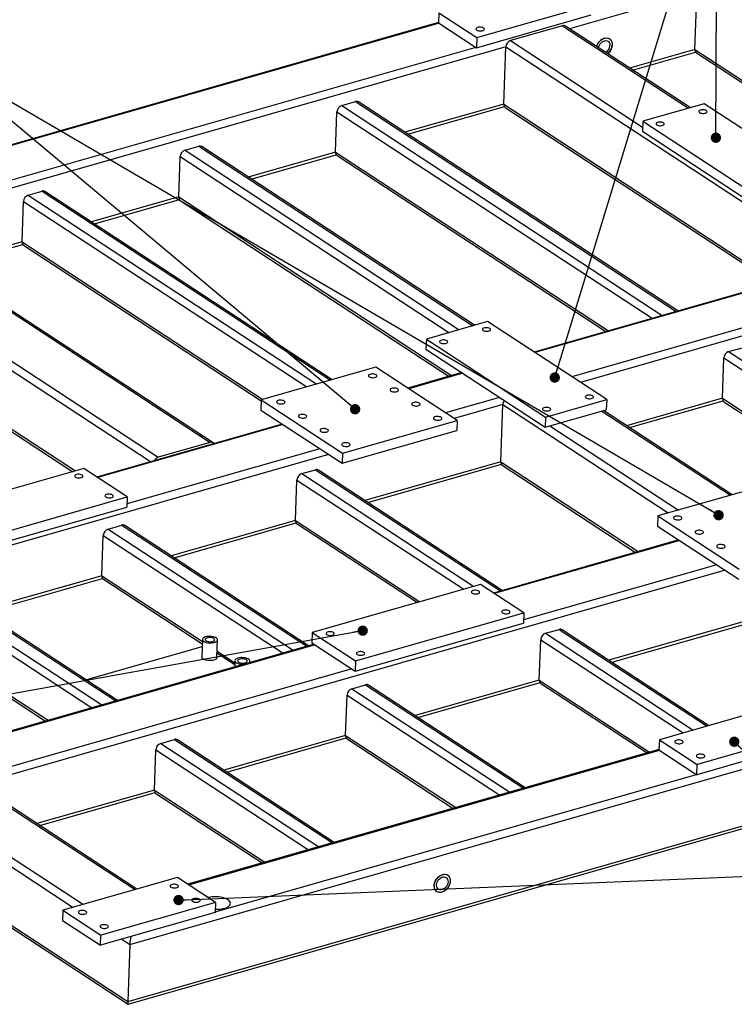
# Model space of a CAD drawing. Header units: millimetres. Extents: x 0 to 841, y 0 to 594.
# Tile 4 of 23: x 136 to 205, y 77 to 172. Entities that reach past the tile are written whole.
import ezdxf

# ---------------------------------------------------------------- set-up
doc = ezdxf.new("R2010")
doc.units = ezdxf.units.MM
doc.layers.add('NOTES', color=6, linetype='Continuous')
doc.layers.add('TRAIT-FORT', color=4, linetype='Continuous', lineweight=25)
doc.dimstyles.new('SLDDIMSTYLE7', dxfattribs={"dimtxt": 0.18, "dimasz": 1, "dimexe": 0, "dimexo": 0.0625, "dimgap": 0, "dimtad": 0, "dimtih": 1, "dimtoh": 1, "dimdec": 0, "dimrnd": 1e-09, "dimzin": 0, "dimdsep": 46, "dimtxsty": 'Standard', "dimblk1": 'DOT', "dimblk2": 'DOT', "dimsah": 1, "dimcen": 0.09, "dimadec": 0, "dimazin": 0, "dimtfac": 1, "dimtdec": 0, "dimtofl": 0, "dimtmove": 0, "dimatfit": 3, "dimldrblk": 'DOT', "dimfxl": 1, "dimfrac": 2, "dimtolj": 1, "dimtzin": 0, "dimarcsym": 0})

# ---------------------------------------------------------------- blocks, each defined once
blk = doc.blocks.new('_Dot')
at = {"color": 0, "linetype": 'ByBlock', "lineweight": -2}
blk.add_line((-0.5, 0), (-1, 0), dxfattribs=at)
at = {"color": 0, "linetype": 'ByBlock', "const_width": 0.5}
blk.add_lwpolyline([(-0.25, 0, 1), (0.25, 0, 1)], format="xyb", close=True, dxfattribs=at)

msp = doc.modelspace()

# ---------------------------------------------------------------- linework, layer by layer
at = {"layer": 'TRAIT-FORT', "lineweight": 25}
for p, q in [((201.84, 174.763), (189.485, 171.233)), ((201.643, 169.225), (201.84, 174.763)), ((176.823, 172.771), (176.788, 171.793)), ((176.823, 172.771), (180.5, 170.364)), ((180.5, 170.364), (191.621, 173.541)), ((176.789, 171.828), (122.212, 156.234)), ((176.841, 171.759), (122.301, 156.175)), ((176.788, 171.793), (180.465, 169.387)), ((180.465, 169.387), (191.586, 172.564)), ((188.809, 171.524), (183.768, 170.083)), ((188.809, 171.524), (201.018, 163.533)), ((201.18, 163.579), (189.091, 171.491)), ((180.5, 170.364), (180.465, 169.387)), ((183.768, 170.083), (196.575, 161.701)), ((183.306, 169.467), (122.76, 152.168)), ((180.413, 169.421), (124.863, 153.549)), ((183.109, 163.929), (183.306, 169.467)), ((183.306, 169.467), (215.587, 148.34)), ((201.643, 169.225), (195.316, 167.417)), ((195.604, 167.228), (201.71, 168.973)), ((201.643, 169.225), (228.094, 151.913)), ((201.79, 168.896), (213.964, 160.928)), ((167.399, 163.794), (168.734, 164.175)), ((168.734, 164.175), (199.815, 143.833)), ((199.976, 143.879), (169.015, 164.143)), ((166.798, 159.269), (166.937, 163.178)), ((166.937, 163.178), (197.504, 143.173)), ((167.399, 163.794), (198.48, 143.452)), ((183.109, 163.929), (173.526, 161.191)), ((173.814, 161.002), (183.175, 163.677)), ((183.109, 163.929), (209.559, 146.617)), ((183.255, 163.6), (209.311, 146.546)), ((202.527, 163.964), (196.596, 162.269)), ((214.084, 156.4), (202.527, 163.964)), ((264.231, 162.238), (186.044, 139.899)), ((196.596, 162.269), (196.561, 161.292)), ((196.596, 162.269), (208.153, 154.705)), ((264.398, 162.202), (186.133, 139.84)), ((196.561, 161.292), (208.118, 153.728)), ((152.201, 159.451), (153.536, 159.833)), ((152.201, 159.451), (178.77, 142.062)), ((153.536, 159.833), (180.104, 142.444)), ((180.266, 142.49), (153.817, 159.8)), ((267.97, 159.864), (189.705, 137.502)), ((151.6, 154.926), (151.739, 158.836)), ((151.739, 158.836), (177.793, 141.783)), ((166.798, 159.269), (158.327, 156.848)), ((158.616, 156.66), (166.865, 159.017)), ((166.798, 159.269), (193.249, 141.957)), ((166.944, 158.939), (193, 141.886)), ((268.268, 159.17), (190.535, 136.959)), ((137.003, 155.109), (138.337, 155.49)), ((137.003, 155.109), (164.99, 136.792)), ((138.337, 155.49), (166.324, 137.173)), ((166.486, 137.219), (138.618, 155.458)), ((151.6, 154.926), (143.129, 152.506)), ((143.417, 152.317), (151.667, 154.674)), ((151.6, 154.926), (178.051, 137.615)), ((151.746, 154.597), (177.802, 137.543)), ((136.402, 150.584), (136.54, 154.493)), ((136.54, 154.493), (164.013, 136.513)), ((122.085, 152.459), (154.654, 131.142)), ((154.935, 131.11), (122.366, 152.427)), ((117.043, 151.018), (149.613, 129.702)), ((116.581, 150.403), (148.862, 129.275)), ((136.402, 150.584), (128.591, 148.352)), ((128.879, 148.163), (136.468, 150.332)), ((136.402, 150.584), (159.758, 135.297)), ((136.548, 150.254), (159.594, 135.171)), ((116.384, 144.864), (141.58, 128.374)), ((181.532, 142.852), (175.601, 141.157)), ((193.089, 135.288), (181.532, 142.852)), ((175.601, 141.157), (175.566, 140.18)), ((175.601, 141.157), (187.158, 133.593)), ((204.913, 139.939), (206.247, 140.32)), ((175.566, 140.18), (187.123, 132.616)), ((204.312, 135.414), (204.451, 139.323)), ((204.451, 139.323), (221.884, 127.913)), ((204.913, 139.939), (222.861, 128.192)), ((170.718, 138.428), (159.597, 135.251)), ((178.597, 133.271), (170.718, 138.428)), ((179.05, 137.9), (173.812, 136.403)), ((179.138, 137.842), (173.9, 136.345)), ((64.648, 136.295), (141.366, 86.084)), ((182.711, 135.504), (177.473, 134.007)), ((159.597, 135.251), (159.562, 134.273)), ((159.597, 135.251), (167.477, 130.094)), ((183.008, 134.809), (178.302, 133.464)), ((182.812, 129.27), (183.008, 134.809)), ((183.008, 134.809), (199.063, 124.301)), ((187.158, 133.593), (193.089, 135.288)), ((193.089, 135.288), (193.054, 134.31)), ((204.312, 135.414), (195.019, 132.758)), ((195.307, 132.57), (204.379, 135.162)), ((204.312, 135.414), (217.63, 126.697)), ((204.458, 135.084), (217.381, 126.626)), ((159.562, 134.273), (167.442, 129.116)), ((187.123, 132.616), (193.054, 134.31)), ((187.158, 133.593), (187.123, 132.616)), ((192.61, 134.183), (205.081, 126.021)), ((205.243, 126.067), (192.771, 134.23)), ((61.026, 132.998), (146.653, 76.957)), ((134.552, 132.74), (141.331, 128.303)), ((161.627, 132.922), (143.637, 127.782)), ((161.716, 132.864), (143.726, 127.724)), ((167.477, 130.094), (178.597, 133.271)), ((178.597, 133.271), (178.563, 132.294)), ((187.568, 132.743), (200.04, 124.58)), ((61.285, 132.595), (146.686, 76.701)), ((167.442, 129.116), (178.563, 132.294)), ((146.849, 82.495), (318.851, 131.64)), ((154.654, 131.142), (149.613, 129.702)), ((166.118, 129.983), (108.377, 113.485)), ((165.288, 130.526), (146.56, 125.175)), ((167.477, 130.094), (167.442, 129.116)), ((182.812, 129.27), (169.645, 125.508)), ((169.933, 125.32), (182.878, 129.019)), ((182.812, 129.27), (196.129, 120.554)), ((182.958, 128.941), (195.881, 120.483)), ((142.382, 128.603), (126.071, 123.943)), ((146.584, 125.853), (142.382, 128.603)), ((163.519, 128.112), (164.853, 128.493)), ((163.519, 128.112), (180.212, 117.186)), ((164.853, 128.493), (182.802, 116.746)), ((182.963, 116.792), (165.135, 128.461)), ((162.918, 123.586), (163.057, 127.496)), ((163.057, 127.496), (179.235, 116.907)), ((209.185, 127.193), (198.064, 124.016)), ((146.653, 76.957), (318.654, 126.102)), ((130.274, 121.192), (146.584, 125.853)), ((146.584, 125.853), (146.55, 124.875)), ((146.7, 76.699), (318.276, 125.723)), ((130.239, 120.215), (146.55, 124.875)), ((144.737, 122.745), (146.072, 123.126)), ((146.072, 123.126), (164.02, 111.38)), ((164.181, 111.426), (146.353, 123.094)), ((162.918, 123.586), (150.864, 120.142)), ((151.152, 119.953), (162.985, 123.334)), ((162.918, 123.586), (174.98, 115.692)), ((163.064, 123.257), (174.732, 115.621)), ((198.064, 124.016), (198.029, 123.038)), ((198.064, 124.016), (205.944, 118.859)), ((144.737, 122.745), (162.685, 110.998)), ((198.029, 123.038), (205.909, 117.881)), ((144.136, 118.22), (144.275, 122.129)), ((144.275, 122.129), (161.709, 110.719)), ((200.094, 121.687), (182.104, 116.547)), ((200.183, 121.629), (182.193, 116.489)), ((203.755, 119.291), (185.027, 113.94)), ((204.585, 118.748), (133.363, 98.398)), ((126.203, 117.449), (144.151, 105.703)), ((127.537, 117.831), (145.485, 106.084)), ((145.647, 106.13), (127.818, 117.798)), ((144.136, 118.22), (132.329, 114.846)), ((132.617, 114.658), (144.203, 117.968)), ((144.136, 118.22), (153.885, 111.839)), ((144.282, 117.891), (153.877, 111.611)), ((180.849, 117.368), (164.538, 112.708)), ((185.051, 114.618), (180.849, 117.368)), ((125.74, 116.834), (143.174, 105.423)), ((168.741, 109.958), (185.051, 114.618)), ((185.051, 114.618), (185.017, 113.64)), ((168.706, 108.98), (185.017, 113.64)), ((208.304, 114.328), (193.285, 110.037)), ((193.573, 109.848), (208.371, 114.076)), ((125.602, 112.924), (138.919, 104.208)), ((125.748, 112.595), (138.671, 104.137)), ((164.538, 112.708), (164.504, 111.731)), ((164.538, 112.708), (168.741, 109.958)), ((187.158, 112.64), (188.493, 113.021)), ((187.158, 112.64), (201.487, 103.262)), ((188.493, 113.021), (202.822, 103.643)), ((202.983, 103.689), (188.774, 112.989)), ((153.893, 112.051), (153.832, 110.341)), ((155.286, 110.289), (155.347, 111.999)), ((164.504, 111.731), (168.706, 108.98)), ((186.557, 108.115), (186.696, 112.024)), ((186.696, 112.024), (200.51, 102.983)), ((164.73, 111.583), (128.873, 101.337)), ((164.819, 111.524), (128.962, 101.279)), ((142.587, 108.133), (153.868, 111.356)), ((155.302, 110.745), (157.031, 109.613)), ((155.308, 110.908), (157.037, 109.776)), ((157.045, 109.988), (157.023, 109.381)), ((158.494, 109.801), (158.498, 109.937)), ((168.741, 109.958), (168.706, 108.98)), ((168.391, 109.186), (132.534, 98.941)), ((186.557, 108.115), (174.503, 104.67)), ((174.791, 104.482), (186.624, 107.863)), ((186.557, 108.115), (197.248, 101.117)), ((168.376, 107.274), (169.711, 107.655)), ((168.376, 107.274), (183.698, 97.246)), ((169.711, 107.655), (185.032, 97.627)), ((185.194, 97.673), (169.992, 107.623)), ((186.703, 107.785), (197, 101.046)), ((167.775, 102.748), (167.914, 106.658)), ((167.914, 106.658), (182.721, 96.967)), ((209.316, 105.499), (198.195, 102.321)), ((212.993, 103.092), (201.872, 99.914)), ((149.842, 101.978), (151.176, 102.359)), ((151.176, 102.359), (166.498, 92.331)), ((166.659, 92.377), (151.458, 102.327)), ((167.775, 102.748), (155.968, 99.375)), ((156.256, 99.186), (167.842, 102.496)), ((167.775, 102.748), (178.467, 95.751)), ((167.922, 102.419), (178.218, 95.68)), ((198.195, 102.321), (198.16, 101.344)), ((198.195, 102.321), (201.872, 99.914)), ((212.958, 102.115), (201.837, 98.937)), ((149.241, 97.452), (149.38, 101.362)), ((149.38, 101.362), (164.187, 91.671)), ((149.842, 101.978), (165.163, 91.95)), ((198.161, 101.378), (152.48, 88.326)), ((152.569, 88.268), (198.213, 101.309)), ((198.16, 101.344), (201.837, 98.937)), ((201.837, 98.937), (201.872, 99.914)), ((155.132, 85.642), (201.785, 98.971)), ((149.241, 97.452), (137.847, 94.197)), ((149.241, 97.452), (159.932, 90.455)), ((138.135, 94.008), (149.307, 97.201)), ((149.387, 97.123), (159.683, 90.384)), ((134.913, 95.966), (147.384, 87.803)), ((147.546, 87.849), (135.074, 96.012)), ((129.871, 94.525), (142.343, 86.363)), ((151.488, 88.976), (140.367, 85.798)), ((155.165, 86.569), (151.488, 88.976)), ((155.165, 86.569), (144.044, 83.392)), ((155.165, 86.569), (155.13, 85.592)), ((140.367, 85.798), (140.332, 84.821)), ((140.367, 85.798), (144.044, 83.392)), ((155.13, 85.592), (144.009, 82.414)), ((140.332, 84.821), (144.009, 82.414)), ((144.009, 82.414), (144.044, 83.392)), ((146.072, 83.004), (146.849, 82.495)), ((146.849, 82.495), (146.653, 76.957))]:
    msp.add_line(p, q, dxfattribs=at)
at = {"layer": 'TRAIT-FORT', "lineweight": 25, "flags": 128}
for points in [[(180.491, 171.102), (180.571, 171.062), (180.671, 171.034), (180.784, 171.018), (180.901, 171.017), (181.011, 171.031), (181.106, 171.058), (181.178, 171.096), (181.221, 171.143), (181.233, 171.194), (181.211, 171.245), (181.158, 171.293), (181.078, 171.332), (180.977, 171.361), (180.864, 171.377), (180.748, 171.378), (180.638, 171.364), (180.543, 171.337), (180.471, 171.299), (180.427, 171.252), (180.416, 171.201), (180.438, 171.15), (180.491, 171.102)], [(192.116, 169.511), (192.13, 169.554), (192.199, 169.713), (192.29, 169.864), (192.4, 170), (192.525, 170.118), (192.661, 170.214), (192.804, 170.283), (192.947, 170.324), (193.087, 170.335), (193.219, 170.317), (193.339, 170.269), (193.441, 170.193), (193.523, 170.091), (193.582, 169.968), (193.616, 169.828), (193.624, 169.674)], [(192.299, 169.391), (192.325, 169.497), (192.38, 169.631), (192.456, 169.757), (192.551, 169.868), (192.66, 169.961), (192.777, 170.029), (192.897, 170.071), (193.015, 170.083), (193.125, 170.066), (193.222, 170.02), (193.301, 169.948), (193.359, 169.853), (193.393, 169.739), (193.401, 169.611)], [(192.876, 170.307), (193.018, 170.334), (193.155, 170.33), (193.281, 170.296), (193.392, 170.234), (193.485, 170.145), (193.556, 170.032), (193.602, 169.9), (193.623, 169.752), (193.618, 169.595), (193.586, 169.432), (193.528, 169.27), (193.448, 169.114), (193.347, 168.97), (193.229, 168.842), (193.191, 168.808)], [(202.099, 163.101), (202.177, 163.062), (202.276, 163.034), (202.386, 163.019), (202.5, 163.018), (202.607, 163.031), (202.7, 163.058), (202.771, 163.095), (202.813, 163.141), (202.824, 163.191), (202.803, 163.241), (202.751, 163.287), (202.673, 163.326), (202.574, 163.354), (202.464, 163.369), (202.35, 163.37), (202.243, 163.357), (202.15, 163.331), (202.079, 163.293), (202.037, 163.247), (202.026, 163.197), (202.047, 163.147), (202.099, 163.101)], [(197.947, 161.915), (198.025, 161.876), (198.124, 161.848), (198.234, 161.832), (198.348, 161.832), (198.456, 161.845), (198.548, 161.871), (198.619, 161.909), (198.662, 161.955), (198.673, 162.004), (198.651, 162.055), (198.599, 162.101), (198.521, 162.14), (198.423, 162.168), (198.312, 162.183), (198.198, 162.184), (198.091, 162.171), (197.998, 162.144), (197.927, 162.107), (197.885, 162.061), (197.874, 162.011), (197.895, 161.961), (197.947, 161.915)], [(181.104, 141.989), (181.183, 141.95), (181.281, 141.922), (181.391, 141.906), (181.505, 141.905), (181.613, 141.919), (181.706, 141.945), (181.776, 141.983), (181.819, 142.029), (181.83, 142.078), (181.809, 142.129), (181.757, 142.175), (181.678, 142.214), (181.58, 142.242), (181.469, 142.257), (181.356, 142.258), (181.248, 142.245), (181.155, 142.218), (181.085, 142.181), (181.042, 142.135), (181.031, 142.085), (181.052, 142.035), (181.104, 141.989)], [(176.952, 140.802), (177.031, 140.764), (177.129, 140.735), (177.24, 140.72), (177.353, 140.719), (177.461, 140.733), (177.554, 140.759), (177.624, 140.797), (177.667, 140.842), (177.678, 140.892), (177.657, 140.942), (177.605, 140.989), (177.527, 141.028), (177.428, 141.056), (177.318, 141.071), (177.204, 141.072), (177.096, 141.059), (177.003, 141.032), (176.933, 140.994), (176.89, 140.949), (176.879, 140.899), (176.901, 140.849), (176.952, 140.802)], [(170.06, 137.499), (170.14, 137.46), (170.241, 137.431), (170.354, 137.415), (170.47, 137.414), (170.58, 137.428), (170.675, 137.455), (170.747, 137.494), (170.791, 137.54), (170.802, 137.591), (170.78, 137.643), (170.727, 137.69), (170.647, 137.73), (170.546, 137.759), (170.433, 137.774), (170.317, 137.775), (170.207, 137.761), (170.112, 137.734), (170.04, 137.696), (169.996, 137.649), (169.985, 137.598), (170.007, 137.547), (170.06, 137.499)], [(172.161, 136.124), (172.241, 136.084), (172.342, 136.056), (172.455, 136.04), (172.571, 136.039), (172.681, 136.053), (172.776, 136.08), (172.848, 136.118), (172.892, 136.165), (172.903, 136.216), (172.881, 136.267), (172.828, 136.315), (172.748, 136.355), (172.648, 136.383), (172.535, 136.399), (172.418, 136.4), (172.308, 136.386), (172.213, 136.359), (172.141, 136.321), (172.098, 136.274), (172.086, 136.223), (172.108, 136.172), (172.161, 136.124)], [(191.085, 135.456), (191.164, 135.417), (191.262, 135.389), (191.373, 135.374), (191.486, 135.373), (191.594, 135.386), (191.687, 135.413), (191.757, 135.45), (191.8, 135.496), (191.811, 135.546), (191.79, 135.596), (191.738, 135.643), (191.659, 135.681), (191.561, 135.71), (191.45, 135.725), (191.337, 135.726), (191.229, 135.712), (191.136, 135.686), (191.066, 135.648), (191.023, 135.603), (191.012, 135.553), (191.033, 135.503), (191.085, 135.456)], [(161.163, 134.957), (161.243, 134.918), (161.344, 134.889), (161.457, 134.873), (161.573, 134.872), (161.683, 134.886), (161.778, 134.913), (161.851, 134.952), (161.894, 134.998), (161.905, 135.049), (161.884, 135.101), (161.831, 135.148), (161.75, 135.188), (161.65, 135.217), (161.537, 135.232), (161.42, 135.233), (161.31, 135.219), (161.215, 135.192), (161.143, 135.154), (161.1, 135.107), (161.088, 135.056), (161.11, 135.005), (161.163, 134.957)], [(174.262, 134.749), (174.343, 134.709), (174.443, 134.68), (174.556, 134.665), (174.672, 134.664), (174.783, 134.678), (174.878, 134.705), (174.95, 134.743), (174.993, 134.79), (175.005, 134.841), (174.983, 134.892), (174.93, 134.94), (174.85, 134.979), (174.749, 135.008), (174.636, 135.024), (174.52, 135.025), (174.41, 135.011), (174.315, 134.984), (174.242, 134.945), (174.199, 134.899), (174.188, 134.848), (174.209, 134.796), (174.262, 134.749)], [(186.933, 134.27), (187.012, 134.231), (187.11, 134.203), (187.221, 134.188), (187.334, 134.187), (187.442, 134.2), (187.535, 134.227), (187.605, 134.264), (187.648, 134.31), (187.659, 134.36), (187.638, 134.41), (187.586, 134.456), (187.508, 134.495), (187.409, 134.523), (187.299, 134.538), (187.185, 134.539), (187.077, 134.526), (186.984, 134.5), (186.914, 134.462), (186.871, 134.416), (186.86, 134.366), (186.882, 134.316), (186.933, 134.27)], [(163.265, 133.582), (163.345, 133.542), (163.445, 133.514), (163.558, 133.498), (163.675, 133.497), (163.785, 133.511), (163.88, 133.538), (163.952, 133.576), (163.995, 133.623), (164.007, 133.674), (163.985, 133.725), (163.932, 133.773), (163.852, 133.813), (163.751, 133.841), (163.638, 133.857), (163.522, 133.858), (163.412, 133.844), (163.317, 133.817), (163.245, 133.779), (163.201, 133.732), (163.19, 133.681), (163.211, 133.63), (163.265, 133.582)], [(176.364, 133.374), (176.444, 133.334), (176.544, 133.305), (176.657, 133.29), (176.774, 133.289), (176.884, 133.302), (176.979, 133.329), (177.051, 133.368), (177.094, 133.414), (177.106, 133.466), (177.084, 133.517), (177.031, 133.564), (176.951, 133.604), (176.85, 133.633), (176.737, 133.648), (176.621, 133.649), (176.511, 133.636), (176.416, 133.609), (176.344, 133.57), (176.3, 133.523), (176.289, 133.472), (176.311, 133.421), (176.364, 133.374)], [(165.366, 132.207), (165.446, 132.167), (165.547, 132.138), (165.66, 132.123), (165.776, 132.122), (165.886, 132.136), (165.981, 132.163), (166.053, 132.201), (166.097, 132.248), (166.108, 132.299), (166.086, 132.35), (166.033, 132.398), (165.953, 132.437), (165.852, 132.466), (165.739, 132.482), (165.623, 132.483), (165.513, 132.469), (165.418, 132.442), (165.346, 132.403), (165.302, 132.357), (165.291, 132.306), (165.313, 132.254), (165.366, 132.207)], [(167.467, 130.832), (167.547, 130.792), (167.648, 130.763), (167.761, 130.748), (167.877, 130.747), (167.987, 130.76), (168.082, 130.787), (168.154, 130.826), (168.198, 130.872), (168.209, 130.924), (168.187, 130.975), (168.134, 131.022), (168.054, 131.062), (167.954, 131.091), (167.841, 131.106), (167.724, 131.107), (167.614, 131.094), (167.519, 131.067), (167.447, 131.028), (167.404, 130.981), (167.392, 130.93), (167.414, 130.879), (167.467, 130.832)], [(141.574, 127.78), (141.652, 127.741), (141.751, 127.713), (141.861, 127.698), (141.975, 127.697), (142.083, 127.71), (142.175, 127.737), (142.246, 127.774), (142.288, 127.82), (142.3, 127.87), (142.278, 127.92), (142.226, 127.966), (142.148, 128.005), (142.05, 128.033), (141.939, 128.048), (141.825, 128.049), (141.718, 128.036), (141.625, 128.009), (141.554, 127.972), (141.512, 127.926), (141.501, 127.876), (141.522, 127.826), (141.574, 127.78)], [(144.516, 125.854), (144.594, 125.816), (144.692, 125.787), (144.803, 125.772), (144.917, 125.771), (145.024, 125.785), (145.117, 125.811), (145.188, 125.849), (145.23, 125.894), (145.241, 125.944), (145.22, 125.994), (145.168, 126.041), (145.09, 126.08), (144.991, 126.108), (144.881, 126.123), (144.767, 126.124), (144.66, 126.111), (144.567, 126.084), (144.496, 126.047), (144.454, 126.001), (144.443, 125.951), (144.464, 125.901), (144.516, 125.854)], [(199.63, 123.722), (199.71, 123.683), (199.811, 123.654), (199.924, 123.638), (200.04, 123.637), (200.15, 123.651), (200.245, 123.678), (200.317, 123.717), (200.361, 123.763), (200.372, 123.814), (200.351, 123.866), (200.297, 123.913), (200.217, 123.953), (200.117, 123.982), (200.004, 123.997), (199.887, 123.998), (199.777, 123.984), (199.682, 123.957), (199.61, 123.919), (199.567, 123.872), (199.555, 123.821), (199.577, 123.77), (199.63, 123.722)], [(201.731, 122.347), (201.812, 122.307), (201.912, 122.279), (202.025, 122.263), (202.142, 122.262), (202.252, 122.276), (202.347, 122.303), (202.419, 122.341), (202.462, 122.388), (202.474, 122.439), (202.452, 122.49), (202.399, 122.538), (202.319, 122.578), (202.218, 122.606), (202.105, 122.622), (201.989, 122.623), (201.879, 122.609), (201.784, 122.582), (201.711, 122.544), (201.668, 122.497), (201.657, 122.446), (201.678, 122.395), (201.731, 122.347)], [(203.833, 120.972), (203.913, 120.932), (204.014, 120.903), (204.127, 120.888), (204.243, 120.887), (204.353, 120.901), (204.448, 120.928), (204.52, 120.966), (204.564, 121.013), (204.575, 121.064), (204.553, 121.115), (204.5, 121.163), (204.42, 121.202), (204.319, 121.231), (204.206, 121.247), (204.09, 121.248), (203.98, 121.234), (203.885, 121.207), (203.813, 121.168), (203.769, 121.122), (203.758, 121.071), (203.78, 121.019), (203.833, 120.972)], [(180.041, 116.545), (180.119, 116.506), (180.218, 116.478), (180.328, 116.463), (180.442, 116.462), (180.549, 116.475), (180.642, 116.502), (180.713, 116.539), (180.755, 116.585), (180.767, 116.635), (180.745, 116.685), (180.693, 116.731), (180.615, 116.77), (180.517, 116.798), (180.406, 116.813), (180.292, 116.814), (180.185, 116.801), (180.092, 116.774), (180.021, 116.737), (179.979, 116.691), (179.968, 116.641), (179.989, 116.591), (180.041, 116.545)], [(182.983, 114.619), (183.061, 114.581), (183.159, 114.552), (183.27, 114.537), (183.384, 114.536), (183.491, 114.55), (183.584, 114.576), (183.655, 114.614), (183.697, 114.659), (183.708, 114.709), (183.687, 114.759), (183.635, 114.806), (183.557, 114.845), (183.458, 114.873), (183.348, 114.888), (183.234, 114.889), (183.127, 114.876), (183.034, 114.849), (182.963, 114.812), (182.921, 114.766), (182.909, 114.716), (182.931, 114.666), (182.983, 114.619)], [(165.955, 112.52), (166.033, 112.481), (166.131, 112.453), (166.242, 112.438), (166.356, 112.437), (166.463, 112.45), (166.556, 112.477), (166.627, 112.514), (166.669, 112.56), (166.68, 112.61), (166.659, 112.66), (166.607, 112.706), (166.529, 112.745), (166.43, 112.773), (166.32, 112.789), (166.206, 112.79), (166.098, 112.776), (166.006, 112.75), (165.935, 112.712), (165.892, 112.666), (165.881, 112.617), (165.903, 112.566), (165.955, 112.52)], [(154.027, 111.856), (154.131, 111.801), (154.258, 111.756), (154.402, 111.724), (154.556, 111.706), (154.713, 111.703), (154.866, 111.715), (155.007, 111.741), (155.13, 111.781), (155.23, 111.832), (155.3, 111.893), (155.339, 111.959), (155.345, 112.029), (155.316, 112.098), (155.255, 112.164), (155.164, 112.223), (155.048, 112.274), (154.911, 112.312), (154.761, 112.337), (154.605, 112.348), (154.449, 112.343), (154.301, 112.324), (154.168, 112.291), (154.056, 112.245), (153.971, 112.189), (153.915, 112.125), (153.893, 112.057), (153.905, 111.987), (153.95, 111.919), (154.027, 111.856)], [(154.242, 111.917), (154.328, 111.874), (154.436, 111.842), (154.557, 111.823), (154.684, 111.82), (154.805, 111.832), (154.913, 111.858), (154.999, 111.896), (155.057, 111.944), (155.082, 111.998), (155.073, 112.054), (155.031, 112.108), (154.958, 112.156), (154.86, 112.194), (154.744, 112.22), (154.619, 112.231), (154.494, 112.227), (154.378, 112.208), (154.28, 112.175), (154.208, 112.131), (154.166, 112.08), (154.157, 112.024), (154.183, 111.969), (154.242, 111.917)], [(168.896, 110.595), (168.975, 110.556), (169.073, 110.528), (169.184, 110.512), (169.297, 110.512), (169.405, 110.525), (169.498, 110.551), (169.568, 110.589), (169.611, 110.635), (169.622, 110.684), (169.601, 110.735), (169.549, 110.781), (169.47, 110.82), (169.372, 110.848), (169.262, 110.863), (169.148, 110.864), (169.04, 110.851), (168.947, 110.824), (168.877, 110.787), (168.834, 110.741), (168.823, 110.691), (168.844, 110.641), (168.896, 110.595)], [(155.286, 110.289), (155.285, 110.283), (155.263, 110.215), (155.208, 110.151), (155.123, 110.095), (155.011, 110.049), (154.878, 110.016), (154.73, 109.997), (154.574, 109.992), (154.417, 110.003), (154.267, 110.028), (154.131, 110.066), (154.015, 110.117), (153.924, 110.176), (153.863, 110.242), (153.834, 110.311), (153.832, 110.341)], [(158.379, 109.768), (158.382, 109.77), (158.452, 109.83), (158.491, 109.896), (158.496, 109.966), (158.468, 110.035), (158.407, 110.101), (158.316, 110.161), (158.199, 110.211), (158.063, 110.249), (157.913, 110.275), (157.757, 110.285), (157.601, 110.281), (157.453, 110.261), (157.32, 110.228), (157.208, 110.182), (157.122, 110.126), (157.067, 110.062), (157.045, 109.994), (157.057, 109.924), (157.102, 109.856), (157.178, 109.793), (157.178, 109.793)], [(157.393, 109.854), (157.48, 109.811), (157.588, 109.779), (157.709, 109.76), (157.836, 109.757), (157.957, 109.769), (158.065, 109.795), (158.151, 109.833), (158.209, 109.881), (158.234, 109.935), (158.225, 109.992), (158.183, 110.045), (158.11, 110.093), (158.012, 110.131), (157.896, 110.157), (157.771, 110.168), (157.646, 110.164), (157.53, 110.145), (157.432, 110.112), (157.36, 110.068), (157.318, 110.017), (157.309, 109.961), (157.335, 109.906), (157.393, 109.854)], [(199.761, 102.028), (199.841, 101.988), (199.942, 101.959), (200.055, 101.944), (200.171, 101.943), (200.281, 101.956), (200.376, 101.984), (200.448, 102.022), (200.492, 102.069), (200.503, 102.12), (200.482, 102.171), (200.428, 102.218), (200.348, 102.258), (200.248, 102.287), (200.135, 102.303), (200.018, 102.303), (199.908, 102.29), (199.813, 102.263), (199.741, 102.224), (199.698, 102.178), (199.686, 102.127), (199.708, 102.075), (199.761, 102.028)], [(201.862, 100.653), (201.943, 100.613), (202.043, 100.584), (202.156, 100.569), (202.273, 100.568), (202.383, 100.581), (202.478, 100.608), (202.55, 100.647), (202.593, 100.693), (202.605, 100.744), (202.583, 100.796), (202.53, 100.843), (202.45, 100.883), (202.349, 100.912), (202.236, 100.927), (202.12, 100.928), (202.01, 100.915), (201.915, 100.887), (201.842, 100.849), (201.799, 100.802), (201.788, 100.751), (201.809, 100.7), (201.862, 100.653)], [(177.926, 88.633), (177.907, 88.472), (177.863, 88.309), (177.794, 88.15), (177.703, 87.999), (177.593, 87.862), (177.468, 87.745), (177.332, 87.649), (177.189, 87.58), (177.046, 87.539), (176.906, 87.527), (176.774, 87.546), (176.654, 87.594), (176.552, 87.67), (176.47, 87.772), (176.411, 87.895), (176.377, 88.035), (176.369, 88.188), (176.388, 88.349), (176.433, 88.512), (176.502, 88.672), (176.593, 88.823), (176.703, 88.959), (176.828, 89.077), (176.964, 89.173), (177.106, 89.242), (177.25, 89.283), (177.39, 89.294), (177.522, 89.276), (177.641, 89.227), (177.744, 89.151), (177.826, 89.05), (177.885, 88.927), (177.919, 88.787), (177.926, 88.633)], [(177.178, 89.266), (177.321, 89.292), (177.457, 89.289), (177.583, 89.255), (177.695, 89.193), (177.787, 89.104), (177.858, 88.991), (177.905, 88.859), (177.926, 88.711), (177.92, 88.553), (177.888, 88.391), (177.831, 88.229), (177.751, 88.073), (177.65, 87.929), (177.532, 87.801), (177.401, 87.694), (177.261, 87.611), (177.117, 87.556), (176.975, 87.529), (176.838, 87.533), (176.712, 87.567), (176.601, 87.629), (176.508, 87.718), (176.437, 87.831), (176.391, 87.963), (176.37, 88.111), (176.376, 88.268), (176.407, 88.431), (176.465, 88.593), (176.545, 88.749), (176.646, 88.893), (176.764, 89.021), (176.895, 89.128), (177.035, 89.211), (177.178, 89.266)], [(177.704, 88.57), (177.686, 88.435), (177.643, 88.299), (177.577, 88.168), (177.491, 88.048), (177.389, 87.946), (177.276, 87.865), (177.156, 87.81), (177.036, 87.782), (176.922, 87.785), (176.818, 87.816), (176.729, 87.875), (176.66, 87.96), (176.614, 88.065), (176.593, 88.187), (176.597, 88.319), (176.628, 88.455), (176.683, 88.59), (176.759, 88.716), (176.854, 88.827), (176.962, 88.92), (177.079, 88.988), (177.2, 89.029), (177.318, 89.042), (177.427, 89.025), (177.524, 88.979), (177.604, 88.907), (177.662, 88.812), (177.696, 88.697), (177.704, 88.57)], [(150.83, 88.047), (150.91, 88.007), (151.011, 87.978), (151.124, 87.963), (151.24, 87.962), (151.35, 87.976), (151.445, 88.003), (151.517, 88.041), (151.561, 88.088), (151.572, 88.139), (151.55, 88.19), (151.497, 88.238), (151.417, 88.277), (151.316, 88.306), (151.203, 88.322), (151.087, 88.323), (150.977, 88.309), (150.882, 88.282), (150.81, 88.243), (150.766, 88.197), (150.755, 88.146), (150.777, 88.094), (150.83, 88.047)], [(152.931, 86.672), (153.011, 86.632), (153.112, 86.603), (153.225, 86.588), (153.341, 86.587), (153.451, 86.6), (153.546, 86.627), (153.618, 86.666), (153.662, 86.713), (153.673, 86.764), (153.651, 86.815), (153.598, 86.862), (153.518, 86.902), (153.418, 86.931), (153.305, 86.946), (153.188, 86.947), (153.078, 86.934), (152.983, 86.907), (152.911, 86.868), (152.868, 86.822), (152.856, 86.77), (152.878, 86.719), (152.931, 86.672)], [(155.141, 85.908), (155.349, 85.902), (155.555, 85.911), (155.754, 85.934), (155.941, 85.97), (156.111, 86.018), (156.261, 86.078), (156.387, 86.149), (156.486, 86.227), (156.556, 86.312), (156.595, 86.402), (156.602, 86.495), (156.577, 86.587), (156.521, 86.678), (156.435, 86.765), (156.321, 86.845), (156.182, 86.918), (156.02, 86.982), (155.841, 87.034), (155.647, 87.073), (155.444, 87.1), (155.235, 87.113), (155.027, 87.111), (154.824, 87.096), (154.631, 87.066), (154.452, 87.024), (154.452, 87.024)], [(155.141, 85.908), (155.349, 85.902), (155.555, 85.911), (155.754, 85.934), (155.941, 85.97), (156.111, 86.018), (156.261, 86.078), (156.387, 86.149), (156.486, 86.227), (156.556, 86.312), (156.595, 86.402), (156.602, 86.495), (156.577, 86.587), (156.521, 86.678), (156.435, 86.765), (156.321, 86.845), (156.182, 86.918), (156.02, 86.982), (155.841, 87.034), (155.647, 87.073), (155.444, 87.1), (155.235, 87.113), (155.027, 87.111), (154.824, 87.096), (154.631, 87.066), (154.452, 87.024), (154.452, 87.024)], [(141.933, 85.505), (142.013, 85.465), (142.114, 85.436), (142.227, 85.421), (142.343, 85.42), (142.453, 85.434), (142.548, 85.461), (142.62, 85.499), (142.664, 85.546), (142.675, 85.597), (142.654, 85.648), (142.6, 85.696), (142.52, 85.735), (142.42, 85.764), (142.307, 85.78), (142.19, 85.781), (142.08, 85.767), (141.985, 85.74), (141.913, 85.701), (141.87, 85.655), (141.858, 85.604), (141.88, 85.552), (141.933, 85.505)], [(144.034, 84.13), (144.115, 84.09), (144.215, 84.061), (144.328, 84.046), (144.445, 84.045), (144.555, 84.058), (144.65, 84.085), (144.722, 84.124), (144.765, 84.171), (144.777, 84.222), (144.755, 84.273), (144.702, 84.32), (144.622, 84.36), (144.521, 84.389), (144.408, 84.404), (144.292, 84.405), (144.182, 84.392), (144.087, 84.365), (144.014, 84.326), (143.971, 84.28), (143.96, 84.228), (143.981, 84.177), (144.034, 84.13)]]:
    msp.add_lwpolyline(points, dxfattribs=at)
at = {"layer": 'TRAIT-FORT', "lineweight": 25}
for centre, radius, start, end in [((188.915, 171.206), 0.335, 58.42799, 108.4781), ((183.995, 169.431), 0.69, 109.21763, 177.00068), ((193.258, 169.183), 1.188, 108.764, 163.94188), ((192.517, 169.665), 0.886, 303.64535, 356.49229), ((192.384, 169.752), 1.242, 310.53302, 356.42904), ((202.006, 169.189), 0.364, 174.28346, 233.57535), ((168.84, 163.858), 0.335, 58.42799, 108.4781), ((167.627, 163.142), 0.69, 109.21763, 177.00068), ((183.471, 163.893), 0.364, 174.28346, 233.57535), ((152.428, 158.8), 0.69, 109.21763, 177.00068), ((153.642, 159.515), 0.335, 58.42799, 108.4781), ((167.161, 159.232), 0.364, 174.28346, 233.57535), ((137.23, 154.457), 0.69, 109.21763, 177.00068), ((138.443, 155.173), 0.335, 58.42799, 108.4781), ((151.962, 154.89), 0.364, 174.28346, 233.57535), ((136.764, 150.547), 0.364, 174.28346, 233.57535), ((205.14, 139.287), 0.69, 109.21763, 177.00068), ((183.71, 134.766), 0.703, 141.07216, 176.47696), ((204.674, 135.377), 0.364, 174.28346, 233.57535), ((154.76, 130.841), 0.32, 36.92938, 109.26013), ((149.823, 129.074), 0.662, 108.52055, 152.30376), ((183.174, 129.234), 0.364, 174.28346, 233.57535), ((163.746, 127.46), 0.69, 109.21763, 177.00068), ((164.96, 128.175), 0.335, 58.42799, 108.4781), ((146.178, 122.809), 0.335, 58.42799, 108.4781), ((163.28, 123.55), 0.364, 174.28346, 233.57535), ((144.964, 122.093), 0.69, 109.21763, 177.00068), ((144.499, 118.184), 0.364, 174.28346, 233.57535), ((187.385, 111.988), 0.69, 109.21763, 177.00068), ((188.599, 112.704), 0.335, 58.42799, 108.4781), ((157.8, 110.948), 1.312, 241.70884, 276.42898), ((186.92, 108.078), 0.364, 174.28346, 233.57535), ((168.604, 106.622), 0.69, 109.21763, 177.00068), ((169.817, 107.337), 0.335, 58.42799, 108.4781), ((151.282, 102.042), 0.335, 58.42799, 108.4781), ((168.138, 102.712), 0.364, 174.28346, 233.57535), ((150.069, 101.326), 0.69, 109.21763, 177.00068), ((149.603, 97.416), 0.364, 174.28346, 233.57535)]:
    msp.add_arc(centre, radius, start, end, dxfattribs=at)
for centre, start_param, end_param in [((146.979, 82.828), 0.772208, 2.193897), ((146.979, 82.828), 0.772208, 2.193897), ((146.782, 77.29), 2.193897, 3.215036), ((146.782, 77.29), 2.193897, 3.215036)]:
    msp.add_ellipse(centre, major_axis=(0.09, 0.591), ratio=0.160888, start_param=start_param, end_param=end_param, dxfattribs=at)

# ---------------------------------------------------------------- leaders
at = {"layer": 'NOTES'}
for points in [[(188.053, 137.429), (202.784, 185.593)], [(203.677, 160.667), (203.762, 185.445)], [(168.695, 134.356), (130.896, 166.027)], [(203.939, 124.089), (131.226, 166.496)], [(169.431, 112.896), (98.425, 100.121)], [(205.463, 102.136), (215.825, 91.957)], [(151.573, 86.792), (214.857, 89.443)]]:
    msp.add_leader(points, dimstyle='SLDDIMSTYLE7', dxfattribs=at)

doc.saveas('drawing.dxf')
